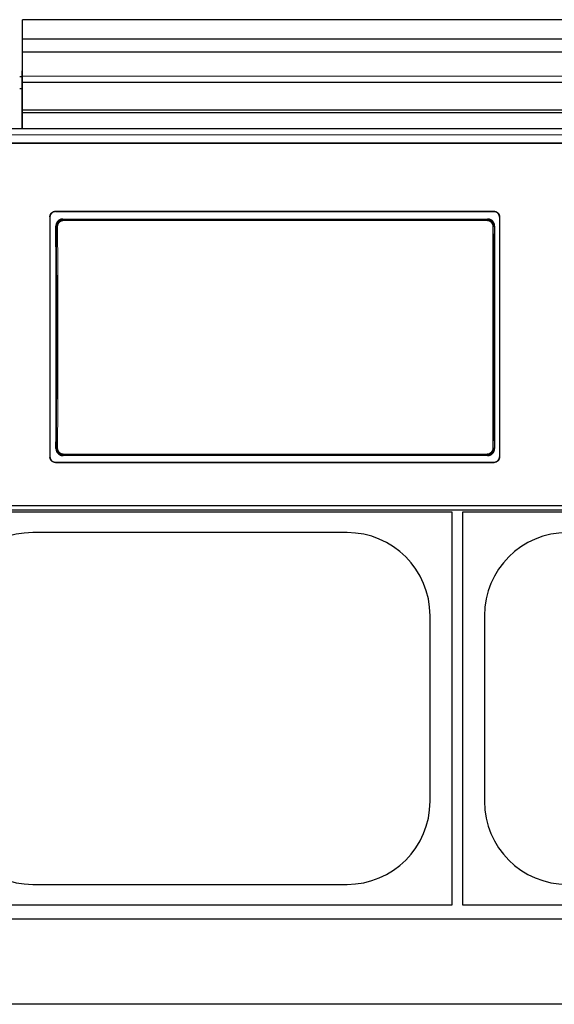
# Model space of a CAD drawing. Header units: inches. Extents: x 0 to 29700, y -16 to 21000.
# Tile 101 of 235: x 3267 to 3757, y 15681 to 16582. Entities that reach past the tile are written whole.
import ezdxf

# ---------------------------------------------------------------- set-up
doc = ezdxf.new("R2010")
doc.units = ezdxf.units.IN
doc.layers.add('1', color=7, linetype='Continuous', true_color=0xffffff)

msp = doc.modelspace()

# ---------------------------------------------------------------- linework, layer by layer
at = {"layer": '1', "color": 2, "linetype": 'Continuous', "lineweight": 25}
for p, q in [((3269.767, 16564.665), (3269.767, 16582.477)), ((4246.767, 16582.477), (3269.767, 16582.477)), ((3269.767, 16552.705), (3269.767, 16564.665)), ((4246.767, 16564.665), (3269.767, 16564.665)), ((3269.767, 16530.842), (3269.767, 16552.705)), ((4246.767, 16552.705), (3269.767, 16552.705)), ((3269.266, 16535.607), (3269.266, 16482.372)), ((3269.766, 16535.607), (3269.266, 16535.607)), ((3269.767, 16525.122), (3269.767, 16530.842)), ((3269.273, 16530.107), (3267.267, 16530.107)), ((3269.767, 16525.122), (4246.767, 16525.122)), ((3269.767, 16499.579), (3269.767, 16525.121)), ((3267.26, 16519.607), (3269.262, 16519.607)), ((3269.767, 16497.315), (3269.767, 16499.579)), ((4246.767, 16499.579), (3269.767, 16499.579)), ((3269.767, 16482.374), (3269.767, 16497.315)), ((4246.767, 16497.315), (3269.767, 16497.315)), ((3793.017, 16482.373), (3210.017, 16482.373)), ((3794.017, 16469.482), (3209.017, 16469.482)), ((3210.017, 16469.487), (3793.017, 16469.487)), ((3300.017, 16406.979), (3702.017, 16406.979)), ((3300.017, 16406.675), (3702.017, 16406.675)), ((3295.017, 16402.004), (3295.017, 16181.931)), ((3306.931, 16399.917), (3696.103, 16399.917)), ((3707.017, 16402.004), (3707.017, 16181.931)), ((3696.04, 16183.262), (3306.994, 16183.262)), ((3300.017, 16177.22), (3702.017, 16177.22)), ((3300.017, 16176.95), (3702.017, 16176.95)), ((2562.017, 16133.526), (3812.017, 16133.526)), ((3814.017, 16137.112), (3189.017, 16137.112)), ((3183.267, 16131.607), (3663.267, 16131.607)), ((3663.267, 16131.607), (3663.267, 15771.607)), ((3673.267, 16131.607), (4153.267, 16131.607)), ((3673.267, 15771.607), (3673.267, 16131.607)), ((3567.267, 16112.707), (3279.267, 16112.707)), ((3643.367, 15866.607), (3643.367, 16036.607)), ((3693.167, 16036.607), (3693.167, 15866.607)), ((3279.267, 15790.507), (3567.267, 15790.507)), ((3663.267, 15771.607), (3183.267, 15771.607)), ((4153.267, 15771.607), (3673.267, 15771.607)), ((7188.267, 15758.607), (2665.779, 15758.607)), ((7188.267, 15680.665), (2777.815, 15680.665))]:
    msp.add_line(p, q, dxfattribs=at)
at = {"layer": '1', "color": 110, "linetype": 'Continuous', "lineweight": 13}
for p, q in [((4246.767, 16530.842), (3269.767, 16530.842)), ((3300.017, 16406.979), (3300.017, 16406.675)), ((3702.017, 16406.675), (3702.017, 16406.979)), ((3306.931, 16399.917), (3307.489, 16399.359)), ((3307.489, 16399.359), (3695.545, 16399.359)), ((3307.489, 16399.359), (3307.489, 16398.449)), ((3695.545, 16398.449), (3307.489, 16398.449)), ((3695.545, 16399.359), (3696.103, 16399.917)), ((3695.545, 16399.359), (3695.545, 16398.449)), ((3301.023, 16392.842), (3300.472, 16393.393)), ((3702.562, 16393.393), (3702.011, 16392.842)), ((3300.531, 16189.781), (3301.023, 16190.273)), ((3702.011, 16190.273), (3702.503, 16189.781)), ((3307.489, 16183.757), (3306.994, 16183.262)), ((3307.489, 16183.757), (3307.489, 16184.667)), ((3307.489, 16184.667), (3695.545, 16184.667)), ((3695.545, 16183.757), (3307.489, 16183.757)), ((3695.545, 16184.667), (3695.545, 16183.757)), ((3696.04, 16183.262), (3695.545, 16183.757)), ((3300.017, 16177.22), (3300.017, 16176.95)), ((3702.017, 16176.95), (3702.017, 16177.22))]:
    msp.add_line(p, q, dxfattribs=at)
at = {"layer": '1', "color": 2, "linetype": 'Continuous', "lineweight": 25}
for centre, start, end in [((3279.267, 16036.607), 90, 180), ((3567.267, 16036.607), 0, 90), ((3769.267, 16036.607), 90, 180), ((3279.267, 15866.607), 180, 270), ((3567.267, 15866.607), 270, 0), ((3769.267, 15866.607), 180, 270)]:
    msp.add_arc(centre, 76.1, start, end, dxfattribs=at)
for centre, start_param, end_param in [((3237.84, 16284.947), 4.6330009, 4.8028843), ((3765.194, 16284.947), 1.480301, 1.6501845)]:
    msp.add_ellipse(centre, major_axis=(0, 1200), ratio=0.0524078, start_param=start_param, end_param=end_param, dxfattribs=at)
at = {"layer": '1', "color": 110, "linetype": 'Continuous', "lineweight": 13}
for centre, major_axis, ratio, start_param, end_param in [((3302.022, 16392.842), (1, 0.004), 0.0844733, 1.570421, 3.0890448), ((3238.411, 16291.558), (0, 1199), 0.0524078, 4.6278141, 4.7969639), ((3239.409, 16291.558), (0, 1200), 0.0523641, 4.6278141, 4.7969639), ((3763.625, 16291.558), (0, 1200), 0.0523641, 1.4862214, 1.6553712), ((3701.013, 16392.842), (-1, 0.004), 0.0844733, 3.1941405, 4.7127643), ((3764.624, 16291.558), (0, 1199), 0.0524078, 1.4862214, 1.6553712), ((3302.022, 16190.273), (1, -0.004), 0.0844733, 3.1941405, 4.7127643), ((3701.013, 16190.273), (1, 0.004), 0.0844733, 4.7120137, 6.2306374)]:
    msp.add_ellipse(centre, major_axis=major_axis, ratio=ratio, start_param=start_param, end_param=end_param, dxfattribs=at)
msp.add_open_spline([(3793.017, 16477.001), (3210.017, 16477.001)], degree=1, dxfattribs=at)
at = {"layer": '1', "color": 2, "linetype": 'Continuous', "lineweight": 25}
for points, knots in [([(3295.017, 16402.004), (3295.017, 16402.168), (3295.025, 16402.331), (3295.057, 16402.654), (3295.105, 16402.975), (3295.184, 16403.29), (3295.244, 16403.485), (3295.256, 16403.524), (3295.282, 16403.602), (3295.295, 16403.641), (3295.337, 16403.757), (3295.366, 16403.833), (3295.46, 16404.059), (3295.6, 16404.352), (3295.767, 16404.63), (3295.903, 16404.833), (3295.95, 16404.9), (3296.023, 16404.998), (3296.048, 16405.031), (3296.099, 16405.095), (3296.125, 16405.127), (3296.255, 16405.286), (3296.365, 16405.406), (3296.596, 16405.636), (3296.837, 16405.853), (3297.099, 16406.047), (3297.269, 16406.161), (3297.304, 16406.183), (3297.373, 16406.227), (3297.409, 16406.249), (3297.514, 16406.312), (3297.586, 16406.352), (3297.802, 16406.468), (3298.097, 16406.606), (3298.403, 16406.716), (3298.638, 16406.787), (3298.717, 16406.809), (3298.876, 16406.849), (3298.957, 16406.867), (3299.199, 16406.915), (3299.524, 16406.963), (3299.852, 16406.979), (3300.017, 16406.979)], [0, 0, 0, 0, 0.0625, 0.0625, 0.125, 0.1875, 0.1875, 0.203125, 0.203125, 0.21875, 0.21875, 0.25, 0.25, 0.3125, 0.375, 0.375, 0.40625, 0.40625, 0.421875, 0.421875, 0.4375, 0.4375, 0.5, 0.5, 0.5625, 0.625, 0.625, 0.640625, 0.640625, 0.65625, 0.65625, 0.6875, 0.6875, 0.75, 0.8125, 0.8125, 0.84375, 0.84375, 0.875, 0.875, 0.9375, 1, 1, 1, 1]), ([(3300.017, 16406.675), (3299.852, 16406.675), (3299.688, 16406.667), (3299.364, 16406.635), (3299.042, 16406.588), (3298.725, 16406.509), (3298.529, 16406.45), (3298.49, 16406.437), (3298.411, 16406.412), (3298.372, 16406.398), (3298.256, 16406.357), (3298.179, 16406.328), (3297.952, 16406.234), (3297.658, 16406.095), (3297.378, 16405.929), (3297.174, 16405.794), (3297.074, 16405.723), (3296.976, 16405.649), (3296.911, 16405.599), (3296.879, 16405.573), (3296.719, 16405.443), (3296.598, 16405.334), (3296.368, 16405.105), (3296.149, 16404.865), (3295.954, 16404.604), (3295.84, 16404.434), (3295.817, 16404.4), (3295.773, 16404.331), (3295.751, 16404.296), (3295.688, 16404.19), (3295.647, 16404.119), (3295.532, 16403.904), (3295.392, 16403.611), (3295.282, 16403.306), (3295.21, 16403.073), (3295.188, 16402.994), (3295.148, 16402.835), (3295.13, 16402.755), (3295.082, 16402.514), (3295.033, 16402.191), (3295.017, 16401.864), (3295.017, 16401.7)], [0, 0, 0, 0, 0.0625, 0.0625, 0.125, 0.1875, 0.1875, 0.203125, 0.203125, 0.21875, 0.21875, 0.25, 0.25, 0.3125, 0.375, 0.375, 0.40625, 0.421875, 0.421875, 0.4375, 0.4375, 0.5, 0.5, 0.5625, 0.625, 0.625, 0.640625, 0.640625, 0.65625, 0.65625, 0.6875, 0.6875, 0.75, 0.8125, 0.8125, 0.84375, 0.84375, 0.875, 0.875, 0.9375, 1, 1, 1, 1]), ([(3702.017, 16406.979), (3702.182, 16406.979), (3702.346, 16406.971), (3702.671, 16406.939), (3702.993, 16406.892), (3703.309, 16406.813), (3703.505, 16406.754), (3703.545, 16406.742), (3703.623, 16406.716), (3703.662, 16406.703), (3703.778, 16406.661), (3703.855, 16406.632), (3704.082, 16406.538), (3704.377, 16406.4), (3704.656, 16406.233), (3704.86, 16406.098), (3704.96, 16406.028), (3705.058, 16405.954), (3705.123, 16405.903), (3705.156, 16405.878), (3705.315, 16405.748), (3705.436, 16405.638), (3705.667, 16405.409), (3705.885, 16405.169), (3706.08, 16404.908), (3706.195, 16404.739), (3706.217, 16404.704), (3706.261, 16404.635), (3706.283, 16404.6), (3706.346, 16404.495), (3706.387, 16404.424), (3706.503, 16404.208), (3706.642, 16403.915), (3706.752, 16403.61), (3706.824, 16403.377), (3706.846, 16403.298), (3706.886, 16403.14), (3706.904, 16403.059), (3706.952, 16402.818), (3707.001, 16402.495), (3707.017, 16402.168), (3707.017, 16402.004)], [0, 0, 0, 0, 0.0625, 0.0625, 0.125, 0.1875, 0.1875, 0.203125, 0.203125, 0.21875, 0.21875, 0.25, 0.25, 0.3125, 0.375, 0.375, 0.40625, 0.421875, 0.421875, 0.4375, 0.4375, 0.5, 0.5, 0.5625, 0.625, 0.625, 0.640625, 0.640625, 0.65625, 0.65625, 0.6875, 0.6875, 0.75, 0.8125, 0.8125, 0.84375, 0.84375, 0.875, 0.875, 0.9375, 1, 1, 1, 1]), ([(3707.017, 16401.7), (3707.017, 16401.864), (3707.009, 16402.027), (3706.977, 16402.35), (3706.929, 16402.671), (3706.85, 16402.986), (3706.791, 16403.181), (3706.778, 16403.22), (3706.752, 16403.298), (3706.739, 16403.337), (3706.697, 16403.452), (3706.668, 16403.529), (3706.574, 16403.755), (3706.434, 16404.048), (3706.267, 16404.326), (3706.131, 16404.529), (3706.084, 16404.595), (3706.011, 16404.694), (3705.986, 16404.726), (3705.935, 16404.791), (3705.91, 16404.823), (3705.779, 16404.981), (3705.669, 16405.102), (3705.439, 16405.332), (3705.198, 16405.549), (3704.936, 16405.743), (3704.765, 16405.857), (3704.73, 16405.879), (3704.661, 16405.923), (3704.626, 16405.945), (3704.52, 16406.008), (3704.448, 16406.048), (3704.232, 16406.163), (3703.938, 16406.302), (3703.631, 16406.412), (3703.397, 16406.483), (3703.318, 16406.505), (3703.158, 16406.544), (3703.077, 16406.563), (3702.835, 16406.611), (3702.511, 16406.659), (3702.182, 16406.675), (3702.017, 16406.675)], [0, 0, 0, 0, 0.0625, 0.0625, 0.125, 0.1875, 0.1875, 0.203125, 0.203125, 0.21875, 0.21875, 0.25, 0.25, 0.3125, 0.375, 0.375, 0.40625, 0.40625, 0.421875, 0.421875, 0.4375, 0.4375, 0.5, 0.5, 0.5625, 0.625, 0.625, 0.640625, 0.640625, 0.65625, 0.65625, 0.6875, 0.6875, 0.75, 0.8125, 0.8125, 0.84375, 0.84375, 0.875, 0.875, 0.9375, 1, 1, 1, 1]), ([(3306.931, 16399.917), (3306.716, 16399.917), (3306.503, 16399.906), (3306.08, 16399.864), (3305.87, 16399.833), (3305.455, 16399.749), (3305.249, 16399.697), (3304.993, 16399.619), (3304.942, 16399.603), (3304.841, 16399.569), (3304.79, 16399.552), (3304.638, 16399.497), (3304.539, 16399.458), (3304.244, 16399.335), (3303.861, 16399.152), (3303.499, 16398.933), (3303.235, 16398.754), (3303.148, 16398.692), (3303.02, 16398.596), (3302.977, 16398.564), (3302.893, 16398.497), (3302.852, 16398.463), (3302.646, 16398.293), (3302.489, 16398.149), (3302.192, 16397.847), (3302.051, 16397.69), (3301.785, 16397.361), (3301.66, 16397.189), (3301.513, 16396.966), (3301.484, 16396.921), (3301.427, 16396.83), (3301.344, 16396.693), (3301.267, 16396.554), (3301.119, 16396.272), (3300.941, 16395.888), (3300.802, 16395.489), (3300.711, 16395.184), (3300.683, 16395.081), (3300.645, 16394.925), (3300.633, 16394.873), (3300.611, 16394.768), (3300.6, 16394.716), (3300.549, 16394.454), (3300.49, 16394.033), (3300.471, 16393.608), (3300.472, 16393.393)], [0, 0, 0, 0, 0.0625, 0.0625, 0.125, 0.125, 0.1875, 0.1875, 0.203125, 0.203125, 0.21875, 0.21875, 0.25, 0.25, 0.3125, 0.375, 0.375, 0.40625, 0.40625, 0.421875, 0.421875, 0.4375, 0.4375, 0.5, 0.5, 0.5625, 0.5625, 0.625, 0.625, 0.640625, 0.640625, 0.65625, 0.6875, 0.6875, 0.75, 0.8125, 0.8125, 0.84375, 0.84375, 0.859375, 0.859375, 0.875, 0.875, 0.9375, 1, 1, 1, 1]), ([(3702.011, 16392.842), (3702.012, 16393.057), (3701.992, 16393.483), (3701.932, 16393.905), (3701.88, 16394.168), (3701.869, 16394.221), (3701.846, 16394.325), (3701.81, 16394.481), (3701.768, 16394.635), (3701.677, 16394.939), (3701.537, 16395.338), (3701.358, 16395.722), (3701.209, 16396.004), (3701.157, 16396.097), (3701.075, 16396.236), (3701.047, 16396.281), (3700.99, 16396.372), (3700.961, 16396.417), (3700.814, 16396.639), (3700.563, 16396.98), (3700.281, 16397.295), (3700.057, 16397.521), (3699.98, 16397.595), (3699.862, 16397.703), (3699.823, 16397.738), (3699.742, 16397.808), (3699.701, 16397.843), (3699.495, 16398.014), (3699.324, 16398.141), (3698.972, 16398.378), (3698.791, 16398.487), (3698.418, 16398.688), (3698.227, 16398.779), (3697.98, 16398.882), (3697.931, 16398.902), (3697.831, 16398.941), (3697.78, 16398.959), (3697.629, 16399.014), (3697.528, 16399.047), (3697.223, 16399.14), (3696.813, 16399.243), (3696.395, 16399.306), (3695.973, 16399.348), (3695.76, 16399.358), (3695.545, 16399.359)], [0, 0, 0, 0, 0.0625, 0.125, 0.125, 0.140625, 0.140625, 0.15625, 0.1875, 0.1875, 0.25, 0.3125, 0.3125, 0.34375, 0.34375, 0.359375, 0.359375, 0.375, 0.375, 0.4375, 0.5, 0.5, 0.53125, 0.53125, 0.546875, 0.546875, 0.5625, 0.5625, 0.625, 0.625, 0.6875, 0.6875, 0.75, 0.75, 0.765625, 0.765625, 0.78125, 0.78125, 0.8125, 0.8125, 0.875, 0.9375, 0.9375, 1, 1, 1, 1]), ([(3702.562, 16393.393), (3702.563, 16393.608), (3702.554, 16393.82), (3702.515, 16394.241), (3702.485, 16394.45), (3702.406, 16394.865), (3702.356, 16395.071), (3702.281, 16395.326), (3702.265, 16395.377), (3702.233, 16395.478), (3702.216, 16395.529), (3702.163, 16395.681), (3702.125, 16395.78), (3702.006, 16396.076), (3701.828, 16396.46), (3701.614, 16396.824), (3701.44, 16397.09), (3701.379, 16397.178), (3701.285, 16397.307), (3701.253, 16397.349), (3701.188, 16397.434), (3701.155, 16397.476), (3700.987, 16397.685), (3700.845, 16397.844), (3700.548, 16398.146), (3700.393, 16398.289), (3700.067, 16398.56), (3699.898, 16398.687), (3699.677, 16398.837), (3699.632, 16398.866), (3699.542, 16398.924), (3699.497, 16398.953), (3699.359, 16399.036), (3699.267, 16399.089), (3698.986, 16399.241), (3698.603, 16399.425), (3698.204, 16399.569), (3697.899, 16399.663), (3697.797, 16399.692), (3697.641, 16399.731), (3697.589, 16399.744), (3697.485, 16399.767), (3697.432, 16399.779), (3697.169, 16399.832), (3696.746, 16399.895), (3696.318, 16399.917), (3696.103, 16399.917)], [0, 0, 0, 0, 0.0625, 0.0625, 0.125, 0.125, 0.1875, 0.1875, 0.203125, 0.203125, 0.21875, 0.21875, 0.25, 0.25, 0.3125, 0.375, 0.375, 0.40625, 0.40625, 0.421875, 0.421875, 0.4375, 0.4375, 0.5, 0.5, 0.5625, 0.5625, 0.625, 0.625, 0.640625, 0.640625, 0.65625, 0.65625, 0.6875, 0.6875, 0.75, 0.8125, 0.8125, 0.84375, 0.84375, 0.859375, 0.859375, 0.875, 0.875, 0.9375, 1, 1, 1, 1]), ([(3300.531, 16189.781), (3300.53, 16189.567), (3300.54, 16189.355), (3300.579, 16188.933), (3300.609, 16188.724), (3300.689, 16188.31), (3300.739, 16188.104), (3300.814, 16187.849), (3300.83, 16187.798), (3300.862, 16187.696), (3300.88, 16187.646), (3300.933, 16187.494), (3300.97, 16187.394), (3301.09, 16187.099), (3301.268, 16186.715), (3301.483, 16186.35), (3301.657, 16186.085), (3301.718, 16185.997), (3301.812, 16185.868), (3301.844, 16185.826), (3301.909, 16185.741), (3301.942, 16185.699), (3302.111, 16185.491), (3302.252, 16185.332), (3302.55, 16185.031), (3302.706, 16184.887), (3303.031, 16184.617), (3303.201, 16184.489), (3303.422, 16184.34), (3303.466, 16184.31), (3303.556, 16184.253), (3303.602, 16184.224), (3303.739, 16184.141), (3303.832, 16184.088), (3304.113, 16183.936), (3304.496, 16183.753), (3304.894, 16183.609), (3305.199, 16183.515), (3305.302, 16183.487), (3305.457, 16183.447), (3305.509, 16183.435), (3305.614, 16183.411), (3305.666, 16183.4), (3305.929, 16183.347), (3306.352, 16183.284), (3306.779, 16183.262), (3306.994, 16183.262)], [0, 0, 0, 0, 0.0625, 0.0625, 0.125, 0.125, 0.1875, 0.1875, 0.203125, 0.203125, 0.21875, 0.21875, 0.25, 0.25, 0.3125, 0.375, 0.375, 0.40625, 0.40625, 0.421875, 0.421875, 0.4375, 0.4375, 0.5, 0.5, 0.5625, 0.5625, 0.625, 0.625, 0.640625, 0.640625, 0.65625, 0.65625, 0.6875, 0.6875, 0.75, 0.8125, 0.8125, 0.84375, 0.84375, 0.859375, 0.859375, 0.875, 0.875, 0.9375, 1, 1, 1, 1]), ([(3301.023, 16190.273), (3301.022, 16190.059), (3301.042, 16189.633), (3301.103, 16189.21), (3301.154, 16188.948), (3301.165, 16188.895), (3301.188, 16188.791), (3301.224, 16188.635), (3301.266, 16188.481), (3301.357, 16188.176), (3301.498, 16187.778), (3301.677, 16187.394), (3301.826, 16187.112), (3301.878, 16187.018), (3301.96, 16186.88), (3301.987, 16186.834), (3302.044, 16186.744), (3302.073, 16186.699), (3302.22, 16186.477), (3302.471, 16186.135), (3302.753, 16185.821), (3302.977, 16185.595), (3303.054, 16185.521), (3303.172, 16185.413), (3303.212, 16185.378), (3303.292, 16185.307), (3303.333, 16185.273), (3303.54, 16185.102), (3303.71, 16184.975), (3304.062, 16184.738), (3304.243, 16184.629), (3304.616, 16184.428), (3304.807, 16184.337), (3305.054, 16184.234), (3305.104, 16184.214), (3305.203, 16184.175), (3305.254, 16184.156), (3305.405, 16184.102), (3305.506, 16184.068), (3305.811, 16183.976), (3306.222, 16183.872), (3306.64, 16183.81), (3307.061, 16183.768), (3307.274, 16183.757), (3307.489, 16183.757)], [0, 0, 0, 0, 0.0625, 0.125, 0.125, 0.140625, 0.140625, 0.15625, 0.1875, 0.1875, 0.25, 0.3125, 0.3125, 0.34375, 0.34375, 0.359375, 0.359375, 0.375, 0.375, 0.4375, 0.5, 0.5, 0.53125, 0.53125, 0.546875, 0.546875, 0.5625, 0.5625, 0.625, 0.625, 0.6875, 0.6875, 0.75, 0.75, 0.765625, 0.765625, 0.78125, 0.78125, 0.8125, 0.8125, 0.875, 0.9375, 0.9375, 1, 1, 1, 1]), ([(3696.04, 16183.262), (3696.255, 16183.262), (3696.468, 16183.273), (3696.891, 16183.315), (3697.1, 16183.346), (3697.516, 16183.429), (3697.722, 16183.481), (3697.977, 16183.559), (3698.028, 16183.575), (3698.129, 16183.609), (3698.18, 16183.626), (3698.332, 16183.681), (3698.431, 16183.72), (3698.726, 16183.843), (3699.109, 16184.025), (3699.471, 16184.245), (3699.735, 16184.423), (3699.822, 16184.484), (3699.95, 16184.58), (3699.993, 16184.613), (3700.077, 16184.679), (3700.118, 16184.713), (3700.324, 16184.884), (3700.481, 16185.027), (3700.778, 16185.328), (3700.92, 16185.486), (3701.186, 16185.815), (3701.312, 16185.986), (3701.459, 16186.209), (3701.488, 16186.254), (3701.544, 16186.345), (3701.627, 16186.482), (3701.705, 16186.621), (3701.853, 16186.903), (3702.031, 16187.286), (3702.172, 16187.685), (3702.262, 16187.991), (3702.29, 16188.094), (3702.328, 16188.249), (3702.34, 16188.301), (3702.363, 16188.406), (3702.374, 16188.458), (3702.425, 16188.72), (3702.485, 16189.141), (3702.504, 16189.567), (3702.503, 16189.781)], [0, 0, 0, 0, 0.0625, 0.0625, 0.125, 0.125, 0.1875, 0.1875, 0.203125, 0.203125, 0.21875, 0.21875, 0.25, 0.25, 0.3125, 0.375, 0.375, 0.40625, 0.40625, 0.421875, 0.421875, 0.4375, 0.4375, 0.5, 0.5, 0.5625, 0.5625, 0.625, 0.625, 0.640625, 0.640625, 0.65625, 0.6875, 0.6875, 0.75, 0.8125, 0.8125, 0.84375, 0.84375, 0.859375, 0.859375, 0.875, 0.875, 0.9375, 1, 1, 1, 1]), ([(3295.017, 16182.2), (3295.017, 16182.036), (3295.025, 16181.873), (3295.057, 16181.549), (3295.105, 16181.229), (3295.184, 16180.913), (3295.244, 16180.718), (3295.256, 16180.679), (3295.282, 16180.601), (3295.295, 16180.562), (3295.337, 16180.446), (3295.366, 16180.369), (3295.46, 16180.143), (3295.6, 16179.85), (3295.767, 16179.571), (3295.903, 16179.368), (3295.95, 16179.302), (3296.023, 16179.203), (3296.048, 16179.171), (3296.099, 16179.106), (3296.125, 16179.074), (3296.255, 16178.915), (3296.365, 16178.794), (3296.596, 16178.565), (3296.837, 16178.347), (3297.099, 16178.153), (3297.269, 16178.039), (3297.304, 16178.016), (3297.373, 16177.972), (3297.409, 16177.951), (3297.514, 16177.888), (3297.586, 16177.847), (3297.802, 16177.732), (3298.097, 16177.593), (3298.403, 16177.483), (3298.638, 16177.412), (3298.717, 16177.39), (3298.876, 16177.35), (3298.957, 16177.332), (3299.199, 16177.284), (3299.524, 16177.236), (3299.852, 16177.22), (3300.017, 16177.22)], [0, 0, 0, 0, 0.0625, 0.0625, 0.125, 0.1875, 0.1875, 0.203125, 0.203125, 0.21875, 0.21875, 0.25, 0.25, 0.3125, 0.375, 0.375, 0.40625, 0.40625, 0.421875, 0.421875, 0.4375, 0.4375, 0.5, 0.5, 0.5625, 0.625, 0.625, 0.640625, 0.640625, 0.65625, 0.65625, 0.6875, 0.6875, 0.75, 0.8125, 0.8125, 0.84375, 0.84375, 0.875, 0.875, 0.9375, 1, 1, 1, 1]), ([(3300.017, 16176.95), (3299.852, 16176.95), (3299.688, 16176.958), (3299.364, 16176.99), (3299.042, 16177.038), (3298.725, 16177.117), (3298.529, 16177.176), (3298.49, 16177.188), (3298.411, 16177.214), (3298.372, 16177.227), (3298.256, 16177.269), (3298.179, 16177.298), (3297.952, 16177.392), (3297.658, 16177.531), (3297.378, 16177.697), (3297.174, 16177.833), (3297.074, 16177.903), (3296.976, 16177.977), (3296.911, 16178.028), (3296.879, 16178.053), (3296.719, 16178.183), (3296.598, 16178.293), (3296.368, 16178.522), (3296.149, 16178.763), (3295.954, 16179.024), (3295.84, 16179.194), (3295.817, 16179.228), (3295.773, 16179.297), (3295.751, 16179.332), (3295.688, 16179.438), (3295.647, 16179.509), (3295.532, 16179.724), (3295.392, 16180.018), (3295.282, 16180.323), (3295.21, 16180.557), (3295.188, 16180.635), (3295.148, 16180.794), (3295.13, 16180.875), (3295.082, 16181.116), (3295.033, 16181.439), (3295.017, 16181.767), (3295.017, 16181.931)], [0, 0, 0, 0, 0.0625, 0.0625, 0.125, 0.1875, 0.1875, 0.203125, 0.203125, 0.21875, 0.21875, 0.25, 0.25, 0.3125, 0.375, 0.375, 0.40625, 0.421875, 0.421875, 0.4375, 0.4375, 0.5, 0.5, 0.5625, 0.625, 0.625, 0.640625, 0.640625, 0.65625, 0.65625, 0.6875, 0.6875, 0.75, 0.8125, 0.8125, 0.84375, 0.84375, 0.875, 0.875, 0.9375, 1, 1, 1, 1]), ([(3702.017, 16177.22), (3702.182, 16177.22), (3702.346, 16177.228), (3702.671, 16177.26), (3702.993, 16177.307), (3703.309, 16177.386), (3703.505, 16177.445), (3703.545, 16177.457), (3703.623, 16177.483), (3703.662, 16177.497), (3703.778, 16177.538), (3703.855, 16177.567), (3704.082, 16177.661), (3704.377, 16177.8), (3704.656, 16177.967), (3704.86, 16178.102), (3704.96, 16178.172), (3705.058, 16178.247), (3705.123, 16178.297), (3705.156, 16178.323), (3705.315, 16178.453), (3705.436, 16178.562), (3705.667, 16178.792), (3705.885, 16179.032), (3706.08, 16179.293), (3706.195, 16179.463), (3706.217, 16179.497), (3706.261, 16179.567), (3706.283, 16179.602), (3706.346, 16179.707), (3706.387, 16179.778), (3706.503, 16179.994), (3706.642, 16180.287), (3706.752, 16180.592), (3706.824, 16180.826), (3706.846, 16180.905), (3706.886, 16181.064), (3706.904, 16181.144), (3706.952, 16181.385), (3707.001, 16181.709), (3707.017, 16182.036), (3707.017, 16182.2)], [0, 0, 0, 0, 0.0625, 0.0625, 0.125, 0.1875, 0.1875, 0.203125, 0.203125, 0.21875, 0.21875, 0.25, 0.25, 0.3125, 0.375, 0.375, 0.40625, 0.421875, 0.421875, 0.4375, 0.4375, 0.5, 0.5, 0.5625, 0.625, 0.625, 0.640625, 0.640625, 0.65625, 0.65625, 0.6875, 0.6875, 0.75, 0.8125, 0.8125, 0.84375, 0.84375, 0.875, 0.875, 0.9375, 1, 1, 1, 1]), ([(3707.017, 16181.931), (3707.017, 16181.767), (3707.009, 16181.603), (3706.977, 16181.28), (3706.929, 16180.959), (3706.85, 16180.644), (3706.791, 16180.448), (3706.778, 16180.409), (3706.752, 16180.331), (3706.739, 16180.293), (3706.697, 16180.177), (3706.668, 16180.1), (3706.574, 16179.874), (3706.434, 16179.58), (3706.267, 16179.302), (3706.131, 16179.099), (3706.084, 16179.032), (3706.011, 16178.934), (3705.986, 16178.901), (3705.935, 16178.837), (3705.91, 16178.804), (3705.779, 16178.646), (3705.669, 16178.525), (3705.439, 16178.295), (3705.198, 16178.077), (3704.936, 16177.883), (3704.765, 16177.769), (3704.73, 16177.747), (3704.661, 16177.703), (3704.626, 16177.682), (3704.52, 16177.618), (3704.448, 16177.578), (3704.232, 16177.463), (3703.938, 16177.324), (3703.631, 16177.214), (3703.397, 16177.143), (3703.318, 16177.121), (3703.158, 16177.081), (3703.077, 16177.063), (3702.835, 16177.015), (3702.511, 16176.967), (3702.182, 16176.95), (3702.017, 16176.95)], [0, 0, 0, 0, 0.0625, 0.0625, 0.125, 0.1875, 0.1875, 0.203125, 0.203125, 0.21875, 0.21875, 0.25, 0.25, 0.3125, 0.375, 0.375, 0.40625, 0.40625, 0.421875, 0.421875, 0.4375, 0.4375, 0.5, 0.5, 0.5625, 0.625, 0.625, 0.640625, 0.640625, 0.65625, 0.65625, 0.6875, 0.6875, 0.75, 0.8125, 0.8125, 0.84375, 0.84375, 0.875, 0.875, 0.9375, 1, 1, 1, 1])]:
    msp.add_open_spline(points, degree=3, knots=knots, dxfattribs=at)
at = {"layer": '1', "color": 110, "linetype": 'Continuous', "lineweight": 13}
for points, knots in [([(3307.489, 16399.359), (3307.274, 16399.358), (3306.847, 16399.337), (3306.424, 16399.274), (3306.161, 16399.221), (3306.108, 16399.209), (3306.004, 16399.186), (3305.848, 16399.148), (3305.695, 16399.105), (3305.39, 16399.011), (3304.992, 16398.867), (3304.609, 16398.685), (3304.375, 16398.558), (3304.328, 16398.532), (3304.236, 16398.479), (3304.189, 16398.452), (3304.052, 16398.368), (3303.962, 16398.311), (3303.697, 16398.132), (3303.358, 16397.877), (3303.047, 16397.591), (3302.823, 16397.365), (3302.75, 16397.288), (3302.644, 16397.169), (3302.609, 16397.129), (3302.539, 16397.047), (3302.505, 16397.006), (3302.336, 16396.798), (3302.211, 16396.626), (3301.978, 16396.273), (3301.764, 16395.909), (3301.585, 16395.524), (3301.484, 16395.278), (3301.465, 16395.228), (3301.427, 16395.128), (3301.409, 16395.078), (3301.355, 16394.926), (3301.323, 16394.825), (3301.232, 16394.519), (3301.132, 16394.108), (3301.072, 16393.69), (3301.032, 16393.269), (3301.022, 16393.057), (3301.023, 16392.842)], [0, 0, 0, 0, 0.0625, 0.125, 0.125, 0.140625, 0.140625, 0.15625, 0.1875, 0.1875, 0.25, 0.3125, 0.3125, 0.328125, 0.328125, 0.34375, 0.34375, 0.375, 0.375, 0.4375, 0.5, 0.5, 0.53125, 0.53125, 0.546875, 0.546875, 0.5625, 0.5625, 0.625, 0.625, 0.6875, 0.75, 0.75, 0.765625, 0.765625, 0.78125, 0.78125, 0.8125, 0.8125, 0.875, 0.9375, 0.9375, 1, 1, 1, 1]), ([(3307.489, 16398.449), (3307.307, 16398.449), (3306.945, 16398.431), (3306.587, 16398.377), (3306.364, 16398.332), (3306.319, 16398.323), (3306.231, 16398.303), (3306.187, 16398.292), (3306.056, 16398.259), (3305.969, 16398.234), (3305.711, 16398.155), (3305.374, 16398.033), (3305.05, 16397.878), (3304.851, 16397.77), (3304.812, 16397.748), (3304.733, 16397.703), (3304.694, 16397.68), (3304.578, 16397.609), (3304.502, 16397.56), (3304.278, 16397.408), (3303.991, 16397.192), (3303.728, 16396.95), (3303.539, 16396.758), (3303.446, 16396.66), (3303.357, 16396.557), (3303.299, 16396.488), (3303.27, 16396.453), (3303.128, 16396.277), (3303.022, 16396.132), (3302.825, 16395.832), (3302.644, 16395.523), (3302.493, 16395.198), (3302.409, 16394.989), (3302.393, 16394.947), (3302.361, 16394.862), (3302.345, 16394.82), (3302.3, 16394.692), (3302.273, 16394.606), (3302.197, 16394.347), (3302.112, 16393.999), (3302.062, 16393.645), (3302.037, 16393.377), (3302.028, 16393.243), (3302.024, 16393.108), (3302.022, 16393.017), (3302.021, 16392.972), (3302.022, 16392.927)], [0, 0, 0, 0, 0.0625, 0.125, 0.125, 0.140625, 0.140625, 0.15625, 0.15625, 0.1875, 0.1875, 0.25, 0.3125, 0.3125, 0.328125, 0.328125, 0.34375, 0.34375, 0.375, 0.375, 0.4375, 0.5, 0.5, 0.53125, 0.546875, 0.546875, 0.5625, 0.5625, 0.625, 0.625, 0.6875, 0.75, 0.75, 0.765625, 0.765625, 0.78125, 0.78125, 0.8125, 0.8125, 0.875, 0.9375, 0.9375, 0.96875, 0.984375, 0.984375, 1, 1, 1, 1]), ([(3695.545, 16398.449), (3695.636, 16398.449), (3695.727, 16398.447), (3695.908, 16398.438), (3695.998, 16398.431), (3696.267, 16398.404), (3696.622, 16398.351), (3696.97, 16398.263), (3697.228, 16398.184), (3697.314, 16398.156), (3697.442, 16398.11), (3697.485, 16398.094), (3697.569, 16398.061), (3697.611, 16398.044), (3697.82, 16397.956), (3697.982, 16397.879), (3698.297, 16397.708), (3698.451, 16397.615), (3698.748, 16397.415), (3698.892, 16397.306), (3699.067, 16397.162), (3699.101, 16397.132), (3699.169, 16397.073), (3699.27, 16396.982), (3699.367, 16396.888), (3699.556, 16396.697), (3699.795, 16396.43), (3700.006, 16396.14), (3700.13, 16395.952), (3700.155, 16395.914), (3700.202, 16395.837), (3700.226, 16395.798), (3700.295, 16395.681), (3700.339, 16395.602), (3700.464, 16395.363), (3700.615, 16395.038), (3700.733, 16394.701), (3700.81, 16394.443), (3700.833, 16394.356), (3700.865, 16394.225), (3700.875, 16394.181), (3700.894, 16394.092), (3700.904, 16394.048), (3700.946, 16393.826), (3700.997, 16393.469), (3701.013, 16393.108), (3701.013, 16392.927)], [0, 0, 0, 0, 0.03125, 0.03125, 0.0625, 0.0625, 0.125, 0.1875, 0.1875, 0.21875, 0.21875, 0.234375, 0.234375, 0.25, 0.25, 0.3125, 0.3125, 0.375, 0.375, 0.4375, 0.4375, 0.453125, 0.453125, 0.46875, 0.5, 0.5, 0.5625, 0.625, 0.625, 0.640625, 0.640625, 0.65625, 0.65625, 0.6875, 0.6875, 0.75, 0.8125, 0.8125, 0.84375, 0.84375, 0.859375, 0.859375, 0.875, 0.875, 0.9375, 1, 1, 1, 1]), ([(3302.022, 16190.189), (3302.021, 16190.008), (3302.037, 16189.647), (3302.088, 16189.29), (3302.131, 16189.068), (3302.14, 16189.023), (3302.159, 16188.935), (3302.169, 16188.891), (3302.201, 16188.76), (3302.225, 16188.673), (3302.301, 16188.415), (3302.419, 16188.078), (3302.57, 16187.752), (3302.695, 16187.513), (3302.739, 16187.434), (3302.808, 16187.317), (3302.832, 16187.279), (3302.88, 16187.202), (3302.904, 16187.164), (3303.028, 16186.976), (3303.239, 16186.686), (3303.478, 16186.419), (3303.667, 16186.227), (3303.764, 16186.134), (3303.865, 16186.043), (3303.933, 16185.984), (3303.968, 16185.954), (3304.142, 16185.809), (3304.286, 16185.701), (3304.584, 16185.5), (3304.737, 16185.407), (3305.052, 16185.237), (3305.214, 16185.159), (3305.423, 16185.072), (3305.465, 16185.055), (3305.55, 16185.022), (3305.592, 16185.006), (3305.72, 16184.96), (3305.806, 16184.931), (3306.064, 16184.852), (3306.412, 16184.765), (3306.767, 16184.711), (3307.036, 16184.685), (3307.126, 16184.678), (3307.307, 16184.669), (3307.398, 16184.667), (3307.489, 16184.667)], [0, 0, 0, 0, 0.0625, 0.125, 0.125, 0.140625, 0.140625, 0.15625, 0.15625, 0.1875, 0.1875, 0.25, 0.3125, 0.3125, 0.34375, 0.34375, 0.359375, 0.359375, 0.375, 0.375, 0.4375, 0.5, 0.5, 0.53125, 0.546875, 0.546875, 0.5625, 0.5625, 0.625, 0.625, 0.6875, 0.6875, 0.75, 0.75, 0.765625, 0.765625, 0.78125, 0.78125, 0.8125, 0.8125, 0.875, 0.9375, 0.9375, 0.96875, 0.96875, 1, 1, 1, 1]), ([(3695.545, 16183.757), (3695.76, 16183.757), (3696.187, 16183.779), (3696.61, 16183.842), (3696.873, 16183.895), (3696.926, 16183.906), (3697.03, 16183.93), (3697.186, 16183.968), (3697.34, 16184.011), (3697.644, 16184.104), (3698.042, 16184.248), (3698.425, 16184.431), (3698.659, 16184.558), (3698.706, 16184.584), (3698.799, 16184.637), (3698.845, 16184.664), (3698.982, 16184.747), (3699.072, 16184.805), (3699.337, 16184.984), (3699.676, 16185.238), (3699.988, 16185.524), (3700.211, 16185.75), (3700.284, 16185.828), (3700.391, 16185.947), (3700.426, 16185.987), (3700.495, 16186.068), (3700.529, 16186.11), (3700.698, 16186.318), (3700.823, 16186.489), (3701.056, 16186.843), (3701.271, 16187.207), (3701.45, 16187.591), (3701.55, 16187.838), (3701.569, 16187.888), (3701.607, 16187.988), (3701.626, 16188.038), (3701.679, 16188.189), (3701.712, 16188.291), (3701.802, 16188.596), (3701.902, 16189.007), (3701.962, 16189.425), (3702.002, 16189.847), (3702.012, 16190.059), (3702.011, 16190.273)], [0, 0, 0, 0, 0.0625, 0.125, 0.125, 0.140625, 0.140625, 0.15625, 0.1875, 0.1875, 0.25, 0.3125, 0.3125, 0.328125, 0.328125, 0.34375, 0.34375, 0.375, 0.375, 0.4375, 0.5, 0.5, 0.53125, 0.53125, 0.546875, 0.546875, 0.5625, 0.5625, 0.625, 0.625, 0.6875, 0.75, 0.75, 0.765625, 0.765625, 0.78125, 0.78125, 0.8125, 0.8125, 0.875, 0.9375, 0.9375, 1, 1, 1, 1]), ([(3701.013, 16190.189), (3701.013, 16190.144), (3701.012, 16190.098), (3701.011, 16190.008), (3701.006, 16189.873), (3700.997, 16189.738), (3700.972, 16189.47), (3700.922, 16189.117), (3700.838, 16188.769), (3700.761, 16188.51), (3700.734, 16188.424), (3700.689, 16188.296), (3700.674, 16188.253), (3700.642, 16188.169), (3700.625, 16188.127), (3700.541, 16187.918), (3700.39, 16187.592), (3700.209, 16187.284), (3700.012, 16186.984), (3699.907, 16186.839), (3699.764, 16186.662), (3699.735, 16186.627), (3699.677, 16186.558), (3699.588, 16186.456), (3699.496, 16186.358), (3699.307, 16186.166), (3699.043, 16185.923), (3698.756, 16185.707), (3698.533, 16185.555), (3698.456, 16185.507), (3698.34, 16185.436), (3698.301, 16185.413), (3698.222, 16185.368), (3698.183, 16185.346), (3697.984, 16185.238), (3697.66, 16185.083), (3697.323, 16184.961), (3697.065, 16184.881), (3696.979, 16184.857), (3696.847, 16184.824), (3696.803, 16184.813), (3696.715, 16184.793), (3696.67, 16184.783), (3696.448, 16184.739), (3696.089, 16184.685), (3695.727, 16184.667), (3695.545, 16184.667)], [0, 0, 0, 0, 0.015625, 0.015625, 0.03125, 0.0625, 0.0625, 0.125, 0.1875, 0.1875, 0.21875, 0.21875, 0.234375, 0.234375, 0.25, 0.25, 0.3125, 0.375, 0.375, 0.4375, 0.4375, 0.453125, 0.453125, 0.46875, 0.5, 0.5, 0.5625, 0.625, 0.625, 0.65625, 0.65625, 0.671875, 0.671875, 0.6875, 0.6875, 0.75, 0.8125, 0.8125, 0.84375, 0.84375, 0.859375, 0.859375, 0.875, 0.875, 0.9375, 1, 1, 1, 1])]:
    msp.add_open_spline(points, degree=3, knots=knots, dxfattribs=at)

doc.saveas('drawing.dxf')
